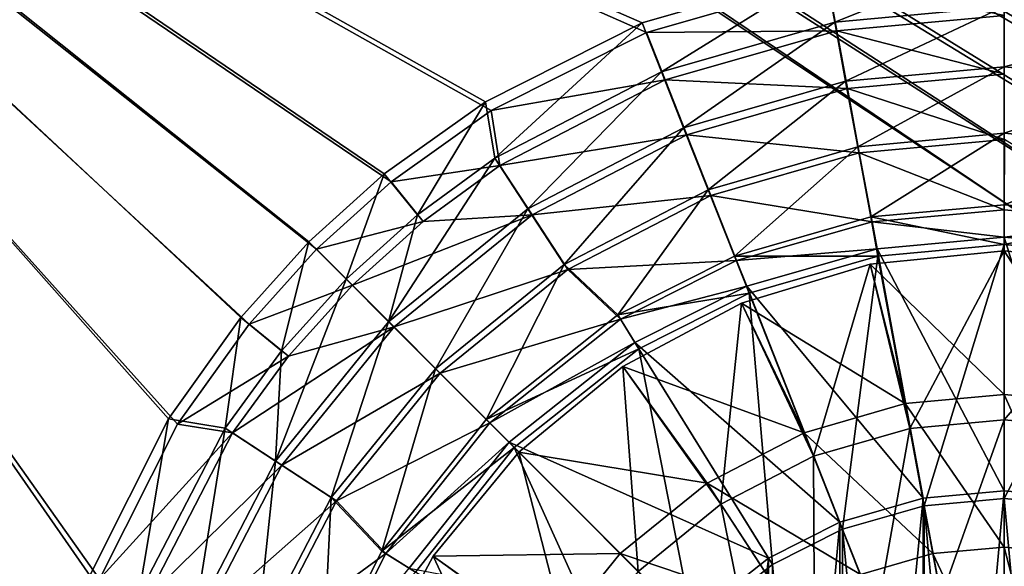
# Model space of a CAD drawing. Header units: metres. Extents: x 0 to 808, y -804 to 0.
# Tile 79 of 124: x 301 to 444, y -348 to -268. Entities that reach past the tile are written whole.
import ezdxf

# ---------------------------------------------------------------- set-up
doc = ezdxf.new("R2010")
doc.units = ezdxf.units.M

msp = doc.modelspace()

# ---------------------------------------------------------------- linework, layer by layer
at = {"layer": 'top0123417'}
for points in [[(444.016083, -302.016327, 2136.720459), (424.50705, -303.937805, 2136.720459), (444.016083, -322.937378, 2147.430908)], [(424.50705, -303.937805, 2136.720459), (444.016083, -302.016327, 2136.720459), (424.50705, -303.937805, 2134.872803)], [(444.016083, -302.016327, 2136.720459), (444.016083, -302.016327, 2134.872803), (424.50705, -303.937805, 2134.872803)], [(424.50705, -303.937805, 2134.872803), (444.016083, -302.016327, 2134.872803), (430.297974, -327.885345, 2129.237793)], [(430.297974, -327.885345, 2129.237793), (444.016083, -302.016327, 2134.872803), (444.016083, -326.62674, 2129.237793)], [(444.016083, -322.937378, 2147.430908), (458.405518, -324.257568, 2147.430908), (444.016083, -302.016327, 2136.720459)], [(458.405518, -324.257568, 2147.430908), (463.525116, -303.937805, 2136.720459), (444.016083, -302.016327, 2136.720459)], [(444.016083, -302.016327, 2136.720459), (463.525116, -303.937805, 2136.720459), (444.016083, -302.016327, 2134.872803)], [(463.525116, -303.937805, 2136.720459), (463.525116, -303.937805, 2134.872803), (444.016083, -302.016327, 2134.872803)], [(444.016083, -302.016327, 2134.872803), (463.525116, -303.937805, 2134.872803), (444.016083, -326.62674, 2129.237793)], [(424.50705, -303.937805, 2136.720459), (405.747742, -309.628387, 2136.720459), (429.626648, -324.257568, 2147.430908)], [(405.747742, -309.628387, 2136.720459), (424.50705, -303.937805, 2136.720459), (405.747742, -309.628387, 2134.872803)], [(424.50705, -303.937805, 2136.720459), (424.50705, -303.937805, 2134.872803), (405.747742, -309.628387, 2134.872803)], [(405.747742, -309.628387, 2134.872803), (424.50705, -303.937805, 2134.872803), (416.265564, -331.919983, 2129.237793)], [(416.265564, -331.919983, 2129.237793), (424.50705, -303.937805, 2134.872803), (430.297974, -327.885345, 2129.237793)], [(424.50705, -303.937805, 2136.720459), (429.626648, -324.257568, 2147.430908), (444.016083, -322.937378, 2147.430908)], [(444.016083, -326.62674, 2129.237793), (463.525116, -303.937805, 2134.872803), (457.734192, -327.885345, 2129.237793)], [(414.907532, -328.489655, 2147.430908), (405.747742, -309.628387, 2136.720459), (388.459076, -318.869354, 2136.720459)], [(388.459076, -318.869354, 2136.720459), (405.747742, -309.628387, 2136.720459), (388.459076, -318.869354, 2134.872803)], [(405.747742, -309.628387, 2136.720459), (405.747742, -309.628387, 2134.872803), (388.459076, -318.869354, 2134.872803)], [(402.762177, -338.915588, 2129.237793), (388.459076, -318.869354, 2134.872803), (405.747742, -309.628387, 2134.872803)], [(402.762177, -338.915588, 2129.237793), (405.747742, -309.628387, 2134.872803), (416.265564, -331.919983, 2129.237793)], [(405.747742, -309.628387, 2136.720459), (414.907532, -328.489655, 2147.430908), (429.626648, -324.257568, 2147.430908)], [(400.743317, -335.827606, 2147.430908), (388.459076, -318.869354, 2136.720459), (373.30542, -331.305664, 2136.720459)], [(373.30542, -331.305664, 2136.720459), (388.459076, -318.869354, 2136.720459), (373.30542, -331.305664, 2134.872803)], [(388.459076, -318.869354, 2136.720459), (388.459076, -318.869354, 2134.872803), (373.30542, -331.305664, 2134.872803)], [(373.30542, -331.305664, 2134.872803), (388.459076, -318.869354, 2134.872803), (390.707611, -348.707855, 2129.237793)], [(400.743317, -335.827606, 2147.430908), (414.907532, -328.489655, 2147.430908), (388.459076, -318.869354, 2136.720459)], [(390.707611, -348.707855, 2129.237793), (388.459076, -318.869354, 2134.872803), (402.762177, -338.915588, 2129.237793)], [(444.016083, -322.937378, 2147.430908), (429.626648, -324.257568, 2147.430908), (444.016083, -345.148895, 2155.62085)], [(444.016083, -345.148895, 2155.62085), (454.363861, -346.098267, 2155.62085), (444.016083, -322.937378, 2147.430908)], [(454.363861, -346.098267, 2155.62085), (458.405518, -324.257568, 2147.430908), (444.016083, -322.937378, 2147.430908)], [(429.626648, -324.257568, 2147.430908), (414.907532, -328.489655, 2147.430908), (433.668304, -346.098267, 2155.62085)], [(429.626648, -324.257568, 2147.430908), (433.668304, -346.098267, 2155.62085), (444.016083, -345.148895, 2155.62085)], [(444.016083, -326.62674, 2129.237793), (434.842163, -352.441681, 2125.1875), (430.297974, -327.885345, 2129.237793)], [(444.016083, -351.600006, 2125.1875), (434.842163, -352.441681, 2125.1875), (444.016083, -326.62674, 2129.237793)], [(457.734192, -327.885345, 2129.237793), (444.016083, -351.600006, 2125.1875), (444.016083, -326.62674, 2129.237793)], [(423.083496, -349.141663, 2155.62085), (414.907532, -328.489655, 2147.430908), (400.743317, -335.827606, 2147.430908)], [(414.907532, -328.489655, 2147.430908), (423.083496, -349.141663, 2155.62085), (433.668304, -346.098267, 2155.62085)], [(416.265564, -331.919983, 2129.237793), (430.297974, -327.885345, 2129.237793), (425.458099, -355.139801, 2125.1875)], [(430.297974, -327.885345, 2129.237793), (434.842163, -352.441681, 2125.1875), (425.458099, -355.139801, 2125.1875)], [(444.016083, -351.600006, 2125.1875), (457.734192, -327.885345, 2129.237793), (453.190002, -352.441681, 2125.1875)], [(373.30542, -331.305664, 2136.720459), (360.86911, -346.45929, 2136.720459), (388.098816, -346.09906, 2147.430908)], [(360.86911, -346.45929, 2136.720459), (373.30542, -331.305664, 2136.720459), (360.86911, -346.45929, 2134.872803)], [(373.30542, -331.305664, 2136.720459), (373.30542, -331.305664, 2134.872803), (360.86911, -346.45929, 2134.872803)], [(360.86911, -346.45929, 2134.872803), (373.30542, -331.305664, 2134.872803), (380.915344, -360.762421, 2129.237793)], [(388.098816, -346.09906, 2147.430908), (400.743317, -335.827606, 2147.430908), (373.30542, -331.305664, 2136.720459)], [(373.30542, -331.305664, 2134.872803), (390.707611, -348.707855, 2129.237793), (380.915344, -360.762421, 2129.237793)], [(402.762177, -338.915588, 2129.237793), (416.265564, -331.919983, 2129.237793), (416.427765, -359.818085, 2125.1875)], [(416.265564, -331.919983, 2129.237793), (425.458099, -355.139801, 2125.1875), (416.427765, -359.818085, 2125.1875)], [(412.897675, -354.418549, 2155.62085), (400.743317, -335.827606, 2147.430908), (388.098816, -346.09906, 2147.430908)], [(412.897675, -354.418549, 2155.62085), (423.083496, -349.141663, 2155.62085), (400.743317, -335.827606, 2147.430908)], [(408.366364, -366.366608, 2125.1875), (390.707611, -348.707855, 2129.237793), (402.762177, -338.915588, 2129.237793)], [(416.427765, -359.818085, 2125.1875), (408.366364, -366.366608, 2125.1875), (402.762177, -338.915588, 2129.237793)], [(444.016083, -345.148895, 2155.62085), (433.668304, -346.098267, 2155.62085), (444.016083, -368.182983, 2161.084717)], [(444.016083, -368.182983, 2161.084717), (450.172516, -368.747803, 2161.084717), (444.016083, -345.148895, 2155.62085)], [(450.172516, -368.747803, 2161.084717), (454.363861, -346.098267, 2155.62085), (444.016083, -345.148895, 2155.62085)], [(360.86911, -346.45929, 2136.720459), (351.628143, -363.747986, 2136.720459), (377.827362, -358.743561, 2147.430908)], [(351.628143, -363.747986, 2136.720459), (360.86911, -346.45929, 2136.720459), (351.628143, -363.747986, 2134.872803)], [(360.86911, -346.45929, 2136.720459), (360.86911, -346.45929, 2134.872803), (351.628143, -363.747986, 2134.872803)], [(351.628143, -363.747986, 2134.872803), (360.86911, -346.45929, 2134.872803), (373.919739, -374.265808, 2129.237793)], [(360.86911, -346.45929, 2136.720459), (377.827362, -358.743561, 2147.430908), (388.098816, -346.09906, 2147.430908)], [(360.86911, -346.45929, 2134.872803), (380.915344, -360.762421, 2129.237793), (373.919739, -374.265808, 2129.237793)], [(388.098816, -346.09906, 2147.430908), (377.827362, -358.743561, 2147.430908), (403.804749, -361.804993, 2155.62085)], [(403.804749, -361.804993, 2155.62085), (412.897675, -354.418549, 2155.62085), (388.098816, -346.09906, 2147.430908)], [(433.668304, -346.098267, 2155.62085), (423.083496, -349.141663, 2155.62085), (437.85968, -368.747803, 2161.084717)], [(433.668304, -346.098267, 2155.62085), (437.85968, -368.747803, 2161.084717), (444.016083, -368.182983, 2161.084717)]]:
    msp.add_3dface(points, dxfattribs=at)
at = {"layer": 'top0123458'}
for points in [[(120.582596, -727.197693, 114.917824), (120.582596, -76.835205, 114.917824), (602.851624, -402.016144, 106.499786)], [(120.582596, -76.835205, 114.917824), (603.975037, -389.770264, 106.480179), (602.851624, -402.016144, 106.499786)], [(680.857727, -82.481476, 105.138191), (622.559387, -354.430237, 106.155792), (120.582596, -76.835205, 114.917824)], [(622.559387, -354.430237, 106.155792), (612.976318, -366.514282, 106.323059), (120.582596, -76.835205, 114.917824)], [(120.582596, -76.835205, 114.917824), (612.976318, -366.514282, 106.323059), (607.575745, -377.245148, 106.417328)], [(607.575745, -377.245148, 106.417328), (603.975037, -389.770264, 106.480179), (120.582596, -76.835205, 114.917824)], [(118.575203, -725.486145, 117.953323), (605.043579, -402.016144, 109.461983), (118.575211, -78.546761, 117.953323)], [(609.617432, -378.032806, 109.382149), (614.846802, -367.642334, 109.290871), (118.575211, -78.546761, 117.953323)], [(614.846802, -367.642334, 109.290871), (624.124634, -355.943359, 109.128922), (118.575211, -78.546761, 117.953323)], [(118.575211, -78.546761, 117.953323), (624.124634, -355.943359, 109.128922), (682.522278, -84.230042, 108.109589)], [(118.575211, -78.546761, 117.953323), (605.043579, -402.016144, 109.461983), (606.131226, -390.159637, 109.443001)], [(606.131226, -390.159637, 109.443001), (609.617432, -378.032806, 109.382149), (118.575211, -78.546761, 117.953323)]]:
    msp.add_3dface(points, dxfattribs=at)
at = {"layer": 'top0123459'}
for points in [[(391.913391, -270.22525, 2170), (418.302765, -262.652039, 2170), (194.333847, -183.24324, 2170)], [(194.333847, -402.016327, 2170), (312.256042, -349.835175, 2170), (194.333847, -183.24324, 2170)], [(312.256042, -349.835175, 2170), (323.616211, -327.26709, 2170), (194.333847, -183.24324, 2170)], [(194.333847, -183.24324, 2170), (323.616211, -327.26709, 2170), (334.017487, -312.663696, 2170)], [(334.017487, -312.663696, 2170), (343.837189, -301.77774, 2170), (194.333847, -183.24324, 2170)], [(343.837189, -301.77774, 2170), (354.728943, -291.964569, 2170), (194.333847, -183.24324, 2170)], [(194.333847, -183.24324, 2170), (354.728943, -291.964569, 2170), (369.314484, -281.586884, 2170)], [(369.314484, -281.586884, 2170), (391.913391, -270.22525, 2170), (194.333847, -183.24324, 2170)], [(332.802887, -311.723969, 2167.144043), (322.301056, -326.474701, 2167.144043), (195.279739, -183.24324, 2167.144043)], [(322.301056, -326.474701, 2167.144043), (310.821747, -349.287262, 2167.144043), (195.279739, -183.24324, 2167.144043)], [(195.279739, -183.24324, 2167.144043), (310.821747, -349.287262, 2167.144043), (195.279739, -402.016327, 2167.144043)], [(195.279739, -183.24324, 2167.144043), (417.94873, -261.156189, 2167.144043), (391.287018, -268.821991, 2167.144043)], [(391.287018, -268.821991, 2167.144043), (368.474457, -280.3013, 2167.144043), (195.279739, -183.24324, 2167.144043)], [(368.474457, -280.3013, 2167.144043), (353.723724, -290.803131, 2167.144043), (195.279739, -183.24324, 2167.144043)], [(195.279739, -183.24324, 2167.144043), (353.723724, -290.803131, 2167.144043), (342.721741, -300.721985, 2167.144043)], [(342.721741, -300.721985, 2167.144043), (332.802887, -311.723969, 2167.144043), (195.279739, -183.24324, 2167.144043)], [(417.94873, -261.156189, 2167.144043), (444.016083, -258.764496, 2167.144043), (419.345459, -268.699432, 2158.309082)], [(419.345459, -268.699432, 2158.309082), (444.016083, -258.764496, 2167.144043), (444.016083, -266.435974, 2158.309082)], [(391.287018, -268.821991, 2167.144043), (417.94873, -261.156189, 2167.144043), (394.10968, -275.955292, 2158.309082)], [(394.10968, -275.955292, 2158.309082), (417.94873, -261.156189, 2167.144043), (419.345459, -268.699432, 2158.309082)], [(444.016083, -266.435974, 2158.309082), (470.083466, -261.156189, 2167.144043), (468.686707, -268.699432, 2158.309082)], [(419.651031, -269.955048, 2161.19458), (418.302765, -262.652039, 2170), (391.913391, -270.22525, 2170)], [(419.651031, -269.955048, 2161.19458), (444.096008, -267.726196, 2161.19458), (418.302765, -262.652039, 2170)], [(420.940521, -277.318817, 2150.335449), (419.345459, -268.699432, 2158.309082), (444.016083, -266.435974, 2158.309082)], [(444.016083, -275.201691, 2150.335449), (420.940521, -277.318817, 2150.335449), (444.016083, -266.435974, 2158.309082)], [(444.016083, -275.201691, 2150.335449), (444.016083, -266.435974, 2158.309082), (468.686707, -268.699432, 2158.309082)], [(444.090912, -276.302979, 2153.199219), (444.096008, -267.726196, 2161.19458), (419.651031, -269.955048, 2161.19458)], [(369.825195, -288.536163, 2158.309082), (368.474457, -280.3013, 2167.144043), (391.287018, -268.821991, 2167.144043)], [(369.825195, -288.536163, 2158.309082), (391.287018, -268.821991, 2167.144043), (394.10968, -275.955292, 2158.309082)], [(397.336304, -284.10556, 2150.335449), (394.10968, -275.955292, 2158.309082), (419.345459, -268.699432, 2158.309082)], [(420.940521, -277.318817, 2150.335449), (397.336304, -284.10556, 2150.335449), (419.345459, -268.699432, 2158.309082)], [(467.091675, -277.318817, 2150.335449), (444.016083, -275.201691, 2150.335449), (468.686707, -268.699432, 2158.309082)], [(394.642609, -277.131958, 2161.19458), (391.913391, -270.22525, 2170), (369.314484, -281.586884, 2170)], [(394.642609, -277.131958, 2161.19458), (419.651031, -269.955048, 2161.19458), (391.913391, -270.22525, 2170)], [(421.207153, -278.389465, 2153.199219), (419.651031, -269.955048, 2161.19458), (394.642609, -277.131958, 2161.19458)], [(421.207153, -278.389465, 2153.199219), (444.090912, -276.302979, 2153.199219), (419.651031, -269.955048, 2161.19458)], [(422.703583, -286.846252, 2143.397461), (420.940521, -277.318817, 2150.335449), (444.016083, -275.201691, 2150.335449)], [(444.016083, -284.890869, 2143.397461), (422.703583, -286.846252, 2143.397461), (444.016083, -275.201691, 2150.335449)], [(444.016083, -284.890869, 2143.397461), (444.016083, -275.201691, 2150.335449), (467.091675, -277.318817, 2150.335449)], [(374.621887, -295.873047, 2150.335449), (369.825195, -288.536163, 2158.309082), (394.10968, -275.955292, 2158.309082)], [(397.336304, -284.10556, 2150.335449), (374.621887, -295.873047, 2150.335449), (394.10968, -275.955292, 2158.309082)], [(444.085236, -285.822052, 2146.241455), (444.090912, -276.302979, 2153.199219), (421.207153, -278.389465, 2153.199219)], [(370.574341, -289.587891, 2161.19458), (394.642609, -277.131958, 2161.19458), (369.314484, -281.586884, 2170)], [(397.79599, -285.108032, 2153.199219), (394.642609, -277.131958, 2161.19458), (370.574341, -289.587891, 2161.19458)], [(397.79599, -285.108032, 2153.199219), (421.207153, -278.389465, 2153.199219), (394.642609, -277.131958, 2161.19458)], [(400.902832, -293.114441, 2143.397461), (397.336304, -284.10556, 2150.335449), (420.940521, -277.318817, 2150.335449)], [(422.703583, -286.846252, 2143.397461), (400.902832, -293.114441, 2143.397461), (420.940521, -277.318817, 2150.335449)], [(465.328583, -286.846252, 2143.397461), (444.016083, -284.890869, 2143.397461), (467.091675, -277.318817, 2150.335449)], [(422.934265, -287.750549, 2146.241455), (421.207153, -278.389465, 2153.199219), (397.79599, -285.108032, 2153.199219)], [(422.934265, -287.750549, 2146.241455), (444.085236, -285.822052, 2146.241455), (421.207153, -278.389465, 2153.199219)], [(353.723724, -290.803131, 2167.144043), (368.474457, -280.3013, 2167.144043), (358.560028, -296.758087, 2158.309082)], [(358.560028, -296.758087, 2158.309082), (368.474457, -280.3013, 2167.144043), (369.825195, -288.536163, 2158.309082)], [(369.314484, -281.586884, 2170), (354.728943, -291.964569, 2170), (370.574341, -289.587891, 2161.19458)], [(375.264893, -296.768402, 2153.199219), (397.79599, -285.108032, 2153.199219), (370.574341, -289.587891, 2161.19458)], [(379.923889, -303.982849, 2143.397461), (374.621887, -295.873047, 2150.335449), (397.336304, -284.10556, 2150.335449)], [(401.295807, -293.960388, 2146.241455), (397.79599, -285.108032, 2153.199219), (375.264893, -296.768402, 2153.199219)], [(400.902832, -293.114441, 2143.397461), (379.923889, -303.982849, 2143.397461), (397.336304, -284.10556, 2150.335449)], [(401.295807, -293.960388, 2146.241455), (422.934265, -287.750549, 2146.241455), (397.79599, -285.108032, 2153.199219)], [(424.596069, -297.076508, 2137.627441), (422.703583, -286.846252, 2143.397461), (444.016083, -284.890869, 2143.397461)], [(444.016083, -295.294739, 2137.627441), (424.596069, -297.076508, 2137.627441), (444.016083, -284.890869, 2143.397461)], [(444.016083, -295.294739, 2137.627441), (444.016083, -284.890869, 2143.397461), (465.328583, -286.846252, 2143.397461)], [(404.733307, -302.787476, 2137.627441), (400.902832, -293.114441, 2143.397461), (422.703583, -286.846252, 2143.397461)], [(424.596069, -297.076508, 2137.627441), (404.733307, -302.787476, 2137.627441), (422.703583, -286.846252, 2143.397461)], [(444.048767, -296.017059, 2140.483643), (444.085236, -285.822052, 2146.241455), (422.934265, -287.750549, 2146.241455)], [(463.436096, -297.076508, 2137.627441), (444.016083, -295.294739, 2137.627441), (465.328583, -286.846252, 2143.397461)], [(444.048767, -296.017059, 2140.483643), (463.372803, -297.799408, 2140.483643), (444.085236, -285.822052, 2146.241455)], [(424.783356, -297.776459, 2140.483643), (422.934265, -287.750549, 2146.241455), (401.295807, -293.960388, 2146.241455)], [(424.783356, -297.776459, 2140.483643), (444.048767, -296.017059, 2140.483643), (422.934265, -287.750549, 2146.241455)], [(354.344604, -312.344849, 2150.335449), (358.560028, -296.758087, 2158.309082), (369.825195, -288.536163, 2158.309082)], [(374.621887, -295.873047, 2150.335449), (354.344604, -312.344849, 2150.335449), (369.825195, -288.536163, 2158.309082)], [(354.728943, -291.964569, 2170), (359.408813, -297.730896, 2161.19458), (370.574341, -289.587891, 2161.19458)], [(370.574341, -289.587891, 2161.19458), (359.408813, -297.730896, 2161.19458), (375.264893, -296.768402, 2153.199219)], [(342.721741, -300.721985, 2167.144043), (353.723724, -290.803131, 2167.144043), (348.146301, -306.146545, 2158.309082)], [(353.723724, -290.803131, 2167.144043), (358.560028, -296.758087, 2158.309082), (348.146301, -306.146545, 2158.309082)], [(359.408813, -297.730896, 2161.19458), (354.728943, -291.964569, 2170), (343.837189, -301.77774, 2170)], [(380.470764, -304.737854, 2146.241455), (401.295807, -293.960388, 2146.241455), (375.264893, -296.768402, 2153.199219)], [(387.731354, -311.343689, 2137.627441), (379.923889, -303.982849, 2143.397461), (400.902832, -293.114441, 2143.397461)], [(405.044983, -303.440979, 2140.483643), (401.295807, -293.960388, 2146.241455), (380.470764, -304.737854, 2146.241455)], [(404.733307, -302.787476, 2137.627441), (387.731354, -311.343689, 2137.627441), (400.902832, -293.114441, 2143.397461)], [(405.044983, -303.440979, 2140.483643), (424.783356, -297.776459, 2140.483643), (401.295807, -293.960388, 2146.241455)], [(444.016083, -295.294739, 2137.627441), (444.016083, -301.108948, 2137.627441), (424.596069, -297.076508, 2137.627441)], [(444.016083, -295.294739, 2137.627441), (463.436096, -297.076508, 2137.627441), (444.016083, -301.108948, 2137.627441)], [(348.146301, -306.146545, 2158.309082), (358.560028, -296.758087, 2158.309082), (354.344604, -312.344849, 2150.335449)], [(355.14975, -313.097107, 2153.199219), (375.264893, -296.768402, 2153.199219), (349.086884, -307.030609, 2161.19458)], [(375.264893, -296.768402, 2153.199219), (359.408813, -297.730896, 2161.19458), (349.086884, -307.030609, 2161.19458)], [(361.195892, -319.196136, 2143.397461), (354.344604, -312.344849, 2150.335449), (374.621887, -295.873047, 2150.335449)], [(380.470764, -304.737854, 2146.241455), (375.264893, -296.768402, 2153.199219), (355.14975, -313.097107, 2153.199219)], [(379.923889, -303.982849, 2143.397461), (361.195892, -319.196136, 2143.397461), (374.621887, -295.873047, 2150.335449)], [(444.056702, -300.017059, 2140.483643), (444.048767, -296.017059, 2140.483643), (424.783356, -297.776459, 2140.483643)], [(463.372803, -297.799408, 2140.483643), (444.048767, -296.017059, 2140.483643), (444.056702, -300.017059, 2140.483643)], [(349.086884, -307.030609, 2161.19458), (359.408813, -297.730896, 2161.19458), (343.837189, -301.77774, 2170)], [(424.596069, -297.076508, 2137.627441), (425.654083, -302.793671, 2137.627441), (404.733307, -302.787476, 2137.627441)], [(424.783356, -297.776459, 2140.483643), (405.044983, -303.440979, 2140.483643), (425.524811, -301.707184, 2140.483643)], [(444.016083, -301.108948, 2137.627441), (425.654083, -302.793671, 2137.627441), (424.596069, -297.076508, 2137.627441)], [(444.056702, -300.017059, 2140.483643), (424.783356, -297.776459, 2140.483643), (425.524811, -301.707184, 2140.483643)], [(463.436096, -297.076508, 2137.627441), (462.378082, -302.793671, 2137.627441), (444.016083, -301.108948, 2137.627441)], [(462.661499, -301.735718, 2140.483643), (463.372803, -297.799408, 2140.483643), (444.056702, -300.017059, 2140.483643)], [(332.802887, -311.723969, 2167.144043), (342.721741, -300.721985, 2167.144043), (338.757843, -316.560272, 2158.309082)], [(342.721741, -300.721985, 2167.144043), (348.146301, -306.146545, 2158.309082), (338.757843, -316.560272, 2158.309082)], [(444.042145, -336.96701, 2170), (444.056702, -300.017059, 2140.483643), (425.524811, -301.707184, 2140.483643)], [(425.654083, -302.793671, 2137.627441), (444.016083, -301.108948, 2137.627441), (432.377838, -339.12674, 2167.144043)], [(444.016083, -301.108948, 2137.627441), (444.016083, -338.058929, 2167.144043), (432.377838, -339.12674, 2167.144043)], [(444.016083, -301.108948, 2137.627441), (462.378082, -302.793671, 2137.627441), (444.016083, -338.058929, 2167.144043)], [(444.042145, -336.96701, 2170), (455.907043, -338.06308, 2170), (444.056702, -300.017059, 2140.483643)], [(455.907043, -338.06308, 2170), (462.661499, -301.735718, 2140.483643), (444.056702, -300.017059, 2140.483643)], [(343.837189, -301.77774, 2170), (334.017487, -312.663696, 2170), (349.086884, -307.030609, 2161.19458)], [(425.524811, -301.707184, 2140.483643), (405.044983, -303.440979, 2140.483643), (406.528473, -307.155731, 2140.483643)], [(432.223419, -338.044891, 2170), (425.524811, -301.707184, 2140.483643), (406.528473, -307.155731, 2140.483643)], [(432.223419, -338.044891, 2170), (444.042145, -336.96701, 2170), (425.524811, -301.707184, 2140.483643)], [(368.552521, -326.552765, 2137.627441), (361.195892, -319.196136, 2143.397461), (379.923889, -303.982849, 2143.397461)], [(387.731354, -311.343689, 2137.627441), (368.552521, -326.552765, 2137.627441), (379.923889, -303.982849, 2143.397461)], [(388.135132, -311.943207, 2140.483643), (405.044983, -303.440979, 2140.483643), (380.470764, -304.737854, 2146.241455)], [(404.733307, -302.787476, 2137.627441), (406.873444, -308.193512, 2137.627441), (387.731354, -311.343689, 2137.627441)], [(405.044983, -303.440979, 2140.483643), (388.135132, -311.943207, 2140.483643), (406.528473, -307.155731, 2140.483643)], [(425.654083, -302.793671, 2137.627441), (406.873444, -308.193512, 2137.627441), (404.733307, -302.787476, 2137.627441)], [(406.873444, -308.193512, 2137.627441), (425.654083, -302.793671, 2137.627441), (420.474213, -342.549286, 2167.144043)], [(425.654083, -302.793671, 2137.627441), (432.377838, -339.12674, 2167.144043), (420.474213, -342.549286, 2167.144043)], [(462.378082, -302.793671, 2137.627441), (455.654327, -339.12674, 2167.144043), (444.016083, -338.058929, 2167.144043)], [(361.878784, -319.830109, 2146.241455), (380.470764, -304.737854, 2146.241455), (355.14975, -313.097107, 2153.199219)], [(388.135132, -311.943207, 2140.483643), (380.470764, -304.737854, 2146.241455), (361.878784, -319.830109, 2146.241455)], [(338.757843, -316.560272, 2158.309082), (348.146301, -306.146545, 2158.309082), (337.872803, -332.622131, 2150.335449)], [(337.872803, -332.622131, 2150.335449), (348.146301, -306.146545, 2158.309082), (354.344604, -312.344849, 2150.335449)], [(334.017487, -312.663696, 2170), (339.781006, -317.347015, 2161.19458), (349.086884, -307.030609, 2161.19458)], [(349.086884, -307.030609, 2161.19458), (339.781006, -317.347015, 2161.19458), (355.14975, -313.097107, 2153.199219)], [(406.873444, -308.193512, 2137.627441), (390.796326, -316.284454, 2137.627441), (387.731354, -311.343689, 2137.627441)], [(406.528473, -307.155731, 2140.483643), (388.135132, -311.943207, 2140.483643), (390.249329, -315.338837, 2140.483643)], [(420.108612, -341.519653, 2170), (406.528473, -307.155731, 2140.483643), (390.249329, -315.338837, 2140.483643)], [(390.796326, -316.284454, 2137.627441), (406.873444, -308.193512, 2137.627441), (410.274506, -347.683502, 2167.144043)], [(420.108612, -341.519653, 2170), (432.223419, -338.044891, 2170), (406.528473, -307.155731, 2140.483643)], [(406.873444, -308.193512, 2137.627441), (420.474213, -342.549286, 2167.144043), (410.274506, -347.683502, 2167.144043)], [(322.301056, -326.474701, 2167.144043), (332.802887, -311.723969, 2167.144043), (330.535919, -327.825439, 2158.309082)], [(339.781006, -317.347015, 2161.19458), (334.017487, -312.663696, 2170), (323.616211, -327.26709, 2170)], [(332.802887, -311.723969, 2167.144043), (338.757843, -316.560272, 2158.309082), (330.535919, -327.825439, 2158.309082)], [(345.982605, -337.924133, 2143.397461), (337.872803, -332.622131, 2150.335449), (354.344604, -312.344849, 2150.335449)], [(361.195892, -319.196136, 2143.397461), (345.982605, -337.924133, 2143.397461), (354.344604, -312.344849, 2150.335449)], [(369.085602, -327.041199, 2140.483643), (388.135132, -311.943207, 2140.483643), (361.878784, -319.830109, 2146.241455)], [(387.731354, -311.343689, 2137.627441), (390.796326, -316.284454, 2137.627441), (368.552521, -326.552765, 2137.627441)], [(388.135132, -311.943207, 2140.483643), (369.085602, -327.041199, 2140.483643), (390.249329, -315.338837, 2140.483643)], [(338.809113, -333.202515, 2153.199219), (355.14975, -313.097107, 2153.199219), (331.631378, -328.50769, 2161.19458)], [(355.14975, -313.097107, 2153.199219), (339.781006, -317.347015, 2161.19458), (331.631378, -328.50769, 2161.19458)], [(361.878784, -319.830109, 2146.241455), (355.14975, -313.097107, 2153.199219), (338.809113, -333.202515, 2153.199219)], [(390.249329, -315.338837, 2140.483643), (369.085602, -327.041199, 2140.483643), (371.919434, -329.864227, 2140.483643)], [(409.717224, -346.744263, 2170), (390.249329, -315.338837, 2140.483643), (371.919434, -329.864227, 2140.483643)], [(409.717224, -346.744263, 2170), (420.108612, -341.519653, 2170), (390.249329, -315.338837, 2140.483643)], [(330.535919, -327.825439, 2158.309082), (338.757843, -316.560272, 2158.309082), (337.872803, -332.622131, 2150.335449)], [(390.796326, -316.284454, 2137.627441), (372.663788, -330.664032, 2137.627441), (368.552521, -326.552765, 2137.627441)], [(372.663788, -330.664032, 2137.627441), (390.796326, -316.284454, 2137.627441), (398.791382, -356.791626, 2167.144043)], [(390.796326, -316.284454, 2137.627441), (410.274506, -347.683502, 2167.144043), (398.791382, -356.791626, 2167.144043)], [(331.631378, -328.50769, 2161.19458), (339.781006, -317.347015, 2161.19458), (323.616211, -327.26709, 2170)], [(346.775421, -338.413116, 2146.241455), (361.878784, -319.830109, 2146.241455), (338.809113, -333.202515, 2153.199219)], [(353.343445, -345.731598, 2137.627441), (345.982605, -337.924133, 2143.397461), (361.195892, -319.196136, 2143.397461)], [(369.085602, -327.041199, 2140.483643), (361.878784, -319.830109, 2146.241455), (346.775421, -338.413116, 2146.241455)], [(368.552521, -326.552765, 2137.627441), (353.343445, -345.731598, 2137.627441), (361.195892, -319.196136, 2143.397461)], [(310.821747, -349.287262, 2167.144043), (322.301056, -326.474701, 2167.144043), (317.955048, -352.109924, 2158.309082)], [(322.301056, -326.474701, 2167.144043), (330.535919, -327.825439, 2158.309082), (317.955048, -352.109924, 2158.309082)], [(353.965118, -346.09967, 2140.483643), (369.085602, -327.041199, 2140.483643), (346.775421, -338.413116, 2146.241455)], [(368.552521, -326.552765, 2137.627441), (372.663788, -330.664032, 2137.627441), (353.343445, -345.731598, 2137.627441)], [(369.085602, -327.041199, 2140.483643), (353.965118, -346.09967, 2140.483643), (371.919434, -329.864227, 2140.483643)], [(331.631378, -328.50769, 2161.19458), (323.616211, -327.26709, 2170), (312.256042, -349.835175, 2170)], [(319.161133, -352.568542, 2161.19458), (331.631378, -328.50769, 2161.19458), (312.256042, -349.835175, 2170)], [(317.955048, -352.109924, 2158.309082), (330.535919, -327.825439, 2158.309082), (326.105316, -355.336517, 2150.335449)], [(338.809113, -333.202515, 2153.199219), (331.631378, -328.50769, 2161.19458), (319.161133, -352.568542, 2161.19458)], [(330.535919, -327.825439, 2158.309082), (337.872803, -332.622131, 2150.335449), (326.105316, -355.336517, 2150.335449)], [(371.919434, -329.864227, 2140.483643), (353.965118, -346.09967, 2140.483643), (357.36615, -348.20517, 2140.483643)], [(398.036957, -356.001831, 2170), (371.919434, -329.864227, 2140.483643), (357.36615, -348.20517, 2140.483643)], [(398.036957, -356.001831, 2170), (409.717224, -346.744263, 2170), (371.919434, -329.864227, 2140.483643)], [(372.663788, -330.664032, 2137.627441), (358.28421, -348.79657, 2137.627441), (353.343445, -345.731598, 2137.627441)], [(358.28421, -348.79657, 2137.627441), (372.663788, -330.664032, 2137.627441), (389.683258, -368.27475, 2167.144043)], [(372.663788, -330.664032, 2137.627441), (398.791382, -356.791626, 2167.144043), (389.683258, -368.27475, 2167.144043)], [(326.105316, -355.336517, 2150.335449), (337.872803, -332.622131, 2150.335449), (335.114197, -358.903076, 2143.397461)], [(337.872803, -332.622131, 2150.335449), (345.982605, -337.924133, 2143.397461), (335.114197, -358.903076, 2143.397461)], [(327.135315, -355.726654, 2153.199219), (338.809113, -333.202515, 2153.199219), (319.161133, -352.568542, 2161.19458)], [(346.775421, -338.413116, 2146.241455), (338.809113, -333.202515, 2153.199219), (327.135315, -355.726654, 2153.199219)], [(432.223419, -465.987762, 2170), (444.042145, -336.96701, 2170), (432.223419, -338.044891, 2170)], [(432.223419, -465.987762, 2170), (444.042145, -467.065643, 2170), (444.042145, -336.96701, 2170)], [(444.042145, -467.065643, 2170), (455.907043, -338.06308, 2170), (444.042145, -336.96701, 2170)], [(335.985565, -359.23175, 2146.241455), (346.775421, -338.413116, 2146.241455), (327.135315, -355.726654, 2153.199219)], [(335.114197, -358.903076, 2143.397461), (345.982605, -337.924133, 2143.397461), (344.787262, -362.733551, 2137.627441)], [(353.965118, -346.09967, 2140.483643), (346.775421, -338.413116, 2146.241455), (335.985565, -359.23175, 2146.241455)], [(345.982605, -337.924133, 2143.397461), (353.343445, -345.731598, 2137.627441), (344.787262, -362.733551, 2137.627441)], [(420.108612, -462.513, 2170), (432.223419, -338.044891, 2170), (420.108612, -341.519653, 2170)], [(420.108612, -462.513, 2170), (432.223419, -465.987762, 2170), (432.223419, -338.044891, 2170)], [(432.377838, -339.12674, 2167.144043), (444.016083, -338.058929, 2167.144043), (444.016083, -465.973724, 2167.144043)], [(444.016083, -338.058929, 2167.144043), (455.654327, -464.905914, 2167.144043), (444.016083, -465.973724, 2167.144043)], [(444.016083, -338.058929, 2167.144043), (455.654327, -339.12674, 2167.144043), (455.654327, -464.905914, 2167.144043)], [(444.042145, -467.065643, 2170), (455.907043, -465.969574, 2170), (455.907043, -338.06308, 2170)], [(420.474213, -342.549286, 2167.144043), (432.377838, -339.12674, 2167.144043), (432.377838, -464.905914, 2167.144043)], [(432.377838, -339.12674, 2167.144043), (444.016083, -465.973724, 2167.144043), (432.377838, -464.905914, 2167.144043)], [(409.717224, -457.288391, 2170), (420.108612, -341.519653, 2170), (409.717224, -346.744263, 2170)], [(409.717224, -457.288391, 2170), (420.108612, -462.513, 2170), (420.108612, -341.519653, 2170)], [(410.274506, -347.683502, 2167.144043), (420.474213, -342.549286, 2167.144043), (420.474213, -461.483368, 2167.144043)], [(420.474213, -342.549286, 2167.144043), (432.377838, -464.905914, 2167.144043), (420.474213, -461.483368, 2167.144043)], [(345.463959, -362.986572, 2140.483643), (353.965118, -346.09967, 2140.483643), (335.985565, -359.23175, 2146.241455)], [(353.343445, -345.731598, 2137.627441), (358.28421, -348.79657, 2137.627441), (344.787262, -362.733551, 2137.627441)], [(353.965118, -346.09967, 2140.483643), (345.463959, -362.986572, 2140.483643), (357.36615, -348.20517, 2140.483643)], [(398.036957, -448.030823, 2170), (409.717224, -346.744263, 2170), (398.036957, -356.001831, 2170)], [(398.036957, -448.030823, 2170), (409.717224, -457.288391, 2170), (409.717224, -346.744263, 2170)], [(398.791382, -356.791626, 2167.144043), (410.274506, -347.683502, 2167.144043), (410.274506, -456.349152, 2167.144043)], [(410.274506, -347.683502, 2167.144043), (420.474213, -461.483368, 2167.144043), (410.274506, -456.349152, 2167.144043)]]:
    msp.add_3dface(points, dxfattribs=at)

doc.saveas('drawing.dxf')
